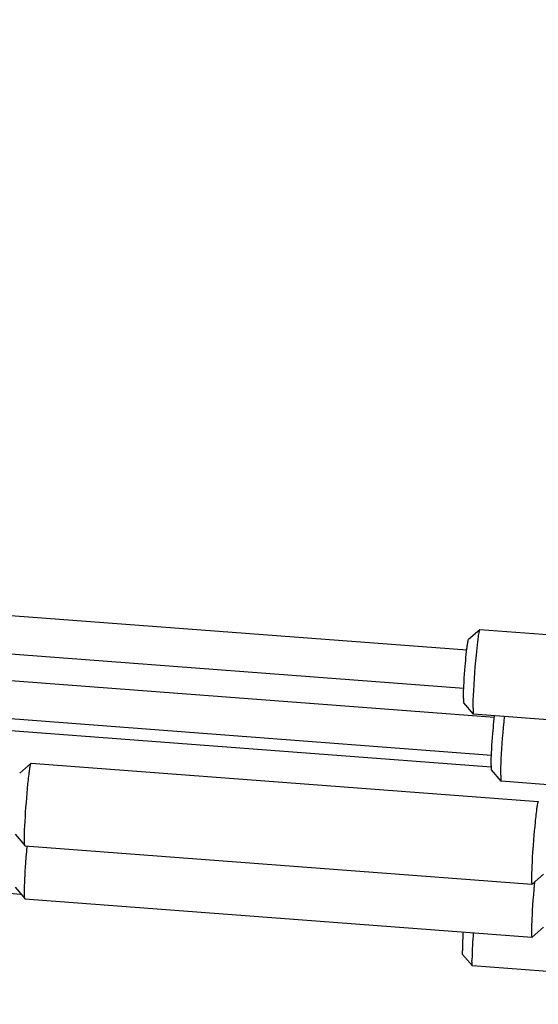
# Model space of a CAD drawing. Extents: x 0 to 1189, y 0 to 841.
# Tile 45 of 80: x 350 to 369, y 108 to 146. Entities that reach past the tile are written whole.
import ezdxf

# ---------------------------------------------------------------- set-up
doc = ezdxf.new("R2010")
doc.units = 0
doc.header["$LTSCALE"] = 65.395
doc.layers.get('0').update_dxf_attribs({"linetype": 'CONTINUOUS'})
doc.layers.add('mg_3dsla_BL7', color=7, linetype='CONTINUOUS')
doc.styles.get("Standard").update_dxf_attribs({"font": 'txt', "width": 0.8})
doc.dimstyles.get("Standard").update_dxf_attribs({"dimtxt": 3, "dimasz": 3, "dimexe": 2, "dimexo": 0, "dimtad": 1, "dimtxsty": 'STANDARD', "dimblk": '_ARROW_FILLED', "dimblk1": '_ARROW_FILLED', "dimblk2": '_ARROW_FILLED', "dimcen": 0.09, "dimazin": 3, "dimtol": 1, "dimtp": 0.01, "dimtm": 0.01, "dimtfac": 1, "dimtofl": 0, "dimtmove": 0, "dimatfit": 3, "dimtolj": 1})

# ---------------------------------------------------------------- blocks, each defined once
blk = doc.blocks.new('_ARROW_FILLED')
at = {"color": 0, "linetype": 'BYBLOCK'}
blk.add_solid([(0, 0), (-1, 0.167), (-1, -0.167)], dxfattribs=at)
blk = doc.blocks.new('MG_3DSLA_BL7', base_point=(357.138, 132.906))
at = {"layer": 'mg_3dsla_BL7', "color": 2, "linetype": 'CONTINUOUS'}
for p, q in [((333.128, 124.375), (366.557, 121.842)), ((333.02, 122.939), (366.443, 120.407)), ((367.052, 122.606), (366.624, 122.238)), ((367.029, 122.54), (367.031, 122.546)), ((386.182, 121.158), (367.055, 122.608)), ((334.172, 121.845), (367.601, 119.312)), ((334.063, 120.409), (367.487, 117.877)), ((331.413, 120.167), (367.475, 117.434)), ((366.81, 119.418), (366.442, 119.847)), ((385.94, 117.967), (366.813, 119.417)), ((349.694, 117.199), (350.122, 117.567)), ((350.098, 117.491), (350.099, 117.499)), ((350.122, 117.567), (350.125, 117.568)), ((350.125, 117.568), (369.252, 116.119)), ((367.854, 116.888), (367.486, 117.317)), ((386.984, 115.437), (367.857, 116.886)), ((349.519, 114.888), (349.886, 114.459)), ((349.889, 114.457), (369.016, 113.008)), ((333.036, 113.897), (349.739, 112.631)), ((369.447, 113.378), (369.019, 113.009)), ((369.002, 113.078), (369.002, 113.07)), ((369.016, 113.008), (369.019, 113.009)), ((349.519, 112.888), (349.886, 112.459)), ((349.889, 112.457), (369.016, 111.008)), ((369.447, 111.378), (369.019, 111.009)), ((369.002, 111.078), (369.002, 111.07)), ((369.016, 111.008), (369.019, 111.009)), ((366.39, 110.478), (366.39, 110.504)), ((366.77, 109.922), (366.402, 110.35)), ((366.754, 110.096), (366.754, 110.127)), ((385.899, 108.471), (366.772, 109.92))]:
    blk.add_line(p, q, dxfattribs=at)
for points in [[(366.794, 119.644), (366.795, 119.74), (366.798, 119.837), (366.801, 119.934), (366.809, 120.123), (366.818, 120.313), (366.831, 120.537), (366.846, 120.761), (366.862, 120.985), (366.879, 121.209), (366.898, 121.43), (366.918, 121.651), (366.931, 121.781), (366.944, 121.911), (366.958, 122.041), (366.97, 122.142), (366.983, 122.244), (366.996, 122.345), (367.003, 122.394), (367.011, 122.443), (367.019, 122.491), (367.029, 122.54)], [(367.031, 122.546), (367.032, 122.553), (367.033, 122.556), (367.034, 122.559), (367.035, 122.563), (367.035, 122.566), (367.036, 122.569), (367.037, 122.573), (367.038, 122.576), (367.039, 122.579), (367.04, 122.582), (367.041, 122.585), (367.042, 122.587), (367.043, 122.589), (367.043, 122.591), (367.044, 122.593), (367.045, 122.595), (367.046, 122.597), (367.047, 122.599), (367.047, 122.6), (367.047, 122.6), (367.048, 122.601), (367.048, 122.602), (367.048, 122.603), (367.049, 122.603), (367.049, 122.604), (367.05, 122.605), (367.05, 122.605), (367.051, 122.606), (367.052, 122.606)], [(367.052, 122.606), (367.052, 122.606), (367.052, 122.606), (367.052, 122.606), (367.052, 122.606), (367.052, 122.607), (367.052, 122.607), (367.052, 122.607), (367.052, 122.607), (367.052, 122.607), (367.052, 122.607), (367.052, 122.607), (367.052, 122.607), (367.053, 122.607), (367.053, 122.607), (367.053, 122.607), (367.053, 122.607), (367.053, 122.607), (367.053, 122.607), (367.053, 122.607), (367.053, 122.607), (367.053, 122.607), (367.053, 122.607), (367.053, 122.607), (367.054, 122.607), (367.054, 122.607), (367.054, 122.607), (367.054, 122.607), (367.054, 122.607), (367.054, 122.607), (367.054, 122.607), (367.054, 122.608), (367.054, 122.608), (367.054, 122.608), (367.054, 122.608), (367.054, 122.608), (367.054, 122.608), (367.055, 122.608), (367.055, 122.608)], [(366.446, 120.479), (366.455, 120.629), (366.464, 120.778), (366.474, 120.927), (366.485, 121.076), (366.497, 121.226), (366.507, 121.338), (366.517, 121.45), (366.527, 121.562), (366.538, 121.675), (366.55, 121.787), (366.563, 121.899)], [(366.563, 121.899), (366.568, 121.933), (366.572, 121.968), (366.577, 122.002), (366.581, 122.037), (366.584, 122.058), (366.587, 122.079), (366.591, 122.099), (366.594, 122.12), (366.598, 122.141), (366.6, 122.154), (366.602, 122.167), (366.605, 122.18), (366.607, 122.187), (366.608, 122.195), (366.61, 122.202), (366.612, 122.209), (366.613, 122.214), (366.615, 122.219), (366.616, 122.224), (366.618, 122.228), (366.619, 122.23), (366.619, 122.231), (366.62, 122.233), (366.621, 122.234), (366.622, 122.236), (366.622, 122.237), (366.624, 122.238)], [(366.431, 120.016), (366.431, 120.047), (366.431, 120.078), (366.432, 120.108), (366.433, 120.161), (366.435, 120.214), (366.437, 120.267), (366.439, 120.32), (366.441, 120.373), (366.444, 120.426), (366.446, 120.479)], [(366.431, 120.016), (366.431, 119.999), (366.431, 119.982), (366.431, 119.965), (366.431, 119.948), (366.432, 119.933)], [(366.432, 119.933), (366.432, 119.926), (366.432, 119.919), (366.433, 119.911), (366.433, 119.904), (366.434, 119.897), (366.434, 119.891), (366.435, 119.886), (366.435, 119.88), (366.436, 119.875), (366.436, 119.869), (366.437, 119.862)], [(366.437, 119.862), (366.438, 119.86), (366.438, 119.859), (366.438, 119.858), (366.438, 119.856), (366.439, 119.855), (366.439, 119.854), (366.439, 119.853), (366.44, 119.851), (366.44, 119.85), (366.441, 119.849), (366.442, 119.848), (366.442, 119.847)], [(366.794, 119.644), (366.794, 119.621), (366.794, 119.599), (366.795, 119.576), (366.795, 119.553), (366.796, 119.534)], [(366.796, 119.534), (366.796, 119.524), (366.796, 119.514), (366.797, 119.504), (366.797, 119.495), (366.798, 119.485), (366.799, 119.477), (366.799, 119.47), (366.8, 119.463), (366.801, 119.455), (366.802, 119.447), (366.803, 119.438)], [(366.803, 119.438), (366.804, 119.436), (366.804, 119.434), (366.804, 119.433), (366.804, 119.431), (366.805, 119.429), (366.805, 119.427), (366.806, 119.426), (366.806, 119.424), (366.807, 119.423), (366.808, 119.421), (366.809, 119.42), (366.81, 119.418)], [(366.81, 119.418), (366.81, 119.418), (366.81, 119.418), (366.81, 119.418), (366.81, 119.418), (366.81, 119.418), (366.81, 119.418), (366.81, 119.418), (366.811, 119.418), (366.811, 119.418), (366.811, 119.418), (366.811, 119.418), (366.811, 119.418), (366.811, 119.418), (366.811, 119.417), (366.811, 119.417), (366.811, 119.417), (366.811, 119.417), (366.811, 119.417), (366.811, 119.417), (366.811, 119.417), (366.812, 119.417), (366.812, 119.417), (366.812, 119.417), (366.812, 119.417), (366.812, 119.417), (366.812, 119.417), (366.812, 119.417), (366.812, 119.417), (366.812, 119.417), (366.812, 119.417), (366.812, 119.417), (366.812, 119.417), (366.812, 119.417), (366.813, 119.417), (366.813, 119.417), (366.813, 119.417), (366.813, 119.417), (366.813, 119.417)], [(367.49, 117.949), (367.499, 118.097), (367.508, 118.244), (367.518, 118.392), (367.529, 118.54), (367.541, 118.687), (367.55, 118.799), (367.56, 118.911), (367.57, 119.022), (367.581, 119.134), (367.593, 119.245), (367.606, 119.357)], [(367.838, 117.114), (367.839, 117.22), (367.842, 117.326), (367.846, 117.432), (367.85, 117.538), (367.859, 117.728), (367.87, 117.919), (367.882, 118.109), (367.895, 118.313), (367.91, 118.516), (367.926, 118.719), (367.944, 118.922), (367.962, 119.125), (367.982, 119.328)], [(367.475, 117.486), (367.475, 117.517), (367.475, 117.547), (367.476, 117.578), (367.477, 117.631), (367.479, 117.684), (367.481, 117.737), (367.483, 117.79), (367.485, 117.843), (367.488, 117.896), (367.49, 117.949)], [(350.007, 116.793), (350.014, 116.864), (350.022, 116.936), (350.03, 117.007), (350.038, 117.079), (350.047, 117.15), (350.056, 117.221), (350.061, 117.261), (350.066, 117.3), (350.072, 117.34), (350.078, 117.379), (350.081, 117.401), (350.085, 117.424), (350.089, 117.446), (350.093, 117.469), (350.098, 117.491)], [(350.099, 117.499), (350.101, 117.506), (350.102, 117.51), (350.103, 117.514), (350.104, 117.518), (350.105, 117.521), (350.106, 117.525), (350.106, 117.529), (350.108, 117.533), (350.109, 117.536), (350.11, 117.54), (350.111, 117.544), (350.112, 117.546), (350.112, 117.548), (350.113, 117.55), (350.114, 117.552), (350.115, 117.555), (350.116, 117.557), (350.117, 117.559), (350.117, 117.56), (350.117, 117.561), (350.118, 117.561), (350.118, 117.562), (350.119, 117.563), (350.119, 117.564), (350.12, 117.564), (350.12, 117.565), (350.121, 117.566), (350.121, 117.566), (350.122, 117.567)], [(367.475, 117.486), (367.475, 117.469), (367.475, 117.452), (367.475, 117.435), (367.475, 117.418), (367.476, 117.403)], [(367.476, 117.403), (367.476, 117.396), (367.476, 117.388), (367.477, 117.381), (367.477, 117.374), (367.477, 117.367), (367.478, 117.361), (367.479, 117.356), (367.479, 117.35), (367.48, 117.344), (367.48, 117.339), (367.481, 117.331)], [(367.481, 117.331), (367.482, 117.33), (367.482, 117.329), (367.482, 117.327), (367.482, 117.326), (367.483, 117.325), (367.483, 117.324), (367.483, 117.322), (367.484, 117.321), (367.484, 117.32), (367.485, 117.319), (367.486, 117.318), (367.486, 117.317)], [(367.838, 117.114), (367.838, 117.091), (367.838, 117.068), (367.839, 117.046), (367.839, 117.023), (367.84, 117.003)], [(349.879, 114.485), (349.875, 114.513), (349.873, 114.541), (349.872, 114.569), (349.872, 114.597), (349.871, 114.693), (349.873, 114.789), (349.875, 114.876), (349.877, 114.963), (349.881, 115.051), (349.888, 115.209), (349.896, 115.366), (349.907, 115.543), (349.918, 115.719), (349.931, 115.904), (349.945, 116.088), (349.959, 116.264), (349.974, 116.441), (349.99, 116.617), (350.007, 116.793)], [(367.84, 117.003), (367.84, 116.994), (367.84, 116.984), (367.841, 116.974), (367.841, 116.964), (367.842, 116.955), (367.843, 116.947), (367.843, 116.94), (367.844, 116.932), (367.845, 116.925), (367.846, 116.917), (367.847, 116.908)], [(367.847, 116.908), (367.847, 116.906), (367.848, 116.904), (367.848, 116.902), (367.848, 116.901), (367.849, 116.899), (367.849, 116.897), (367.85, 116.896), (367.85, 116.894), (367.851, 116.892), (367.852, 116.891), (367.853, 116.89), (367.854, 116.888)], [(367.854, 116.888), (367.854, 116.888), (367.854, 116.888), (367.854, 116.888), (367.854, 116.888), (367.854, 116.888), (367.854, 116.888), (367.854, 116.888), (367.855, 116.888), (367.855, 116.888), (367.855, 116.887), (367.855, 116.887), (367.855, 116.887), (367.855, 116.887), (367.855, 116.887), (367.855, 116.887), (367.855, 116.887), (367.855, 116.887), (367.855, 116.887), (367.855, 116.887), (367.855, 116.887), (367.856, 116.887), (367.856, 116.887), (367.856, 116.887), (367.856, 116.887), (367.856, 116.887), (367.856, 116.887), (367.856, 116.887), (367.856, 116.887), (367.856, 116.887), (367.856, 116.887), (367.856, 116.887), (367.856, 116.887), (367.856, 116.887), (367.857, 116.886), (367.857, 116.886), (367.857, 116.886), (367.857, 116.886), (367.857, 116.886)], [(369.225, 116.042), (369.22, 116.02), (369.216, 115.997), (369.212, 115.975), (369.208, 115.952), (369.205, 115.93), (369.199, 115.89), (369.193, 115.851), (369.188, 115.812), (369.183, 115.772), (369.174, 115.701), (369.165, 115.63), (369.157, 115.558), (369.149, 115.487), (369.141, 115.415), (369.134, 115.344)], [(369.252, 116.119), (369.252, 116.119), (369.251, 116.119), (369.251, 116.119), (369.25, 116.119), (369.25, 116.119), (369.249, 116.118), (369.249, 116.118), (369.249, 116.118), (369.248, 116.117), (369.248, 116.117), (369.248, 116.117), (369.247, 116.116), (369.247, 116.116), (369.247, 116.115), (369.246, 116.115), (369.246, 116.115), (369.245, 116.113), (369.245, 116.112), (369.244, 116.111), (369.244, 116.11), (369.243, 116.109), (369.243, 116.108), (369.242, 116.107), (369.242, 116.106), (369.241, 116.105), (369.241, 116.103), (369.24, 116.102), (369.24, 116.101), (369.24, 116.1), (369.239, 116.097), (369.238, 116.094), (369.237, 116.091), (369.236, 116.088), (369.235, 116.085), (369.234, 116.082), (369.233, 116.079), (369.233, 116.076), (369.231, 116.072), (369.23, 116.067), (369.229, 116.063), (369.228, 116.059), (369.227, 116.055), (369.227, 116.05), (369.225, 116.042)], [(369.255, 116.117), (369.255, 116.117), (369.255, 116.118), (369.255, 116.118), (369.255, 116.118), (369.254, 116.118), (369.254, 116.118), (369.254, 116.118), (369.254, 116.118), (369.254, 116.118), (369.254, 116.118), (369.254, 116.118), (369.254, 116.118), (369.254, 116.118), (369.254, 116.118), (369.254, 116.118), (369.254, 116.118), (369.254, 116.119), (369.254, 116.119), (369.253, 116.119), (369.253, 116.119), (369.253, 116.119), (369.253, 116.119), (369.253, 116.119), (369.253, 116.119), (369.253, 116.119), (369.253, 116.119), (369.253, 116.119), (369.253, 116.119), (369.253, 116.119), (369.253, 116.119), (369.253, 116.119), (369.252, 116.119), (369.252, 116.119), (369.252, 116.119), (369.252, 116.119), (369.252, 116.119), (369.252, 116.119), (369.252, 116.119)], [(369.134, 115.344), (369.118, 115.178), (369.103, 115.013), (369.089, 114.848), (369.075, 114.682), (369.058, 114.454), (369.042, 114.226), (369.028, 113.998), (369.019, 113.844), (369.012, 113.689), (369.006, 113.557), (369.002, 113.425), (368.999, 113.321), (368.998, 113.218), (368.998, 113.171), (368.999, 113.124), (369.002, 113.078)], [(349.879, 112.485), (349.876, 112.508), (349.874, 112.531), (349.873, 112.555), (349.872, 112.578), (349.872, 112.63), (349.871, 112.682), (349.872, 112.734), (349.873, 112.804), (349.875, 112.874), (349.877, 112.945), (349.882, 113.073), (349.888, 113.202), (349.895, 113.348), (349.904, 113.494), (349.914, 113.652), (349.924, 113.809), (349.94, 114.023), (349.957, 114.237), (349.975, 114.451)], [(349.886, 114.459), (349.886, 114.459), (349.886, 114.46), (349.886, 114.46), (349.885, 114.461), (349.885, 114.461), (349.885, 114.461), (349.885, 114.462), (349.884, 114.462), (349.884, 114.463), (349.884, 114.463), (349.884, 114.464), (349.884, 114.464), (349.883, 114.465), (349.883, 114.465), (349.883, 114.466), (349.883, 114.466), (349.883, 114.467), (349.883, 114.467), (349.882, 114.467), (349.882, 114.468), (349.882, 114.469), (349.882, 114.471), (349.881, 114.472), (349.881, 114.474), (349.881, 114.475), (349.88, 114.476), (349.88, 114.478), (349.88, 114.479), (349.88, 114.481), (349.879, 114.482), (349.879, 114.483), (349.879, 114.485)], [(349.889, 114.457), (349.889, 114.457), (349.889, 114.457), (349.889, 114.457), (349.889, 114.457), (349.889, 114.457), (349.889, 114.457), (349.889, 114.457), (349.889, 114.457), (349.889, 114.457), (349.889, 114.457), (349.888, 114.457), (349.888, 114.457), (349.888, 114.457), (349.888, 114.457), (349.888, 114.458), (349.888, 114.458), (349.888, 114.458), (349.888, 114.458), (349.888, 114.458), (349.888, 114.458), (349.888, 114.458), (349.888, 114.458), (349.888, 114.458), (349.887, 114.458), (349.887, 114.458), (349.887, 114.458), (349.887, 114.458), (349.887, 114.458), (349.887, 114.458), (349.887, 114.458), (349.887, 114.458), (349.887, 114.458), (349.887, 114.459), (349.887, 114.459), (349.887, 114.459), (349.887, 114.459), (349.887, 114.459), (349.886, 114.459)], [(369.102, 113.002), (369.085, 112.803), (369.069, 112.603), (369.054, 112.403), (369.041, 112.212), (369.029, 112.02), (369.018, 111.829), (369.013, 111.712), (369.007, 111.596), (369.003, 111.48), (369, 111.364), (368.999, 111.279), (368.998, 111.195), (368.999, 111.156), (369, 111.117), (369.002, 111.078)], [(369.002, 113.07), (369.002, 113.067), (369.003, 113.063), (369.003, 113.059), (369.003, 113.055), (369.004, 113.052), (369.004, 113.048), (369.005, 113.045), (369.005, 113.041), (369.005, 113.038), (369.006, 113.035), (369.006, 113.032), (369.007, 113.029), (369.008, 113.026), (369.008, 113.025), (369.008, 113.024), (369.008, 113.023), (369.008, 113.022), (369.009, 113.021), (369.009, 113.02), (369.009, 113.019), (369.009, 113.018), (369.01, 113.017), (369.01, 113.016), (369.011, 113.015), (369.011, 113.014), (369.012, 113.013), (369.012, 113.012), (369.012, 113.012), (369.012, 113.011), (369.012, 113.011), (369.013, 113.011), (369.013, 113.01), (369.013, 113.01), (369.013, 113.01), (369.014, 113.009), (369.014, 113.009), (369.014, 113.009), (369.015, 113.008), (369.015, 113.008), (369.015, 113.008), (369.016, 113.008), (369.016, 113.008)], [(349.886, 112.459), (349.886, 112.459), (349.886, 112.46), (349.886, 112.46), (349.885, 112.461), (349.885, 112.461), (349.885, 112.461), (349.885, 112.462), (349.884, 112.462), (349.884, 112.463), (349.884, 112.463), (349.884, 112.464), (349.884, 112.464), (349.883, 112.465), (349.883, 112.465), (349.883, 112.466), (349.883, 112.466), (349.883, 112.467), (349.883, 112.467), (349.882, 112.467), (349.882, 112.468), (349.882, 112.469), (349.882, 112.471), (349.881, 112.472), (349.881, 112.474), (349.881, 112.475), (349.88, 112.476), (349.88, 112.478), (349.88, 112.479), (349.88, 112.481), (349.879, 112.482), (349.879, 112.483), (349.879, 112.485)], [(349.889, 112.457), (349.889, 112.457), (349.889, 112.457), (349.889, 112.457), (349.889, 112.457), (349.889, 112.457), (349.889, 112.457), (349.889, 112.457), (349.889, 112.457), (349.889, 112.457), (349.889, 112.457), (349.888, 112.457), (349.888, 112.457), (349.888, 112.457), (349.888, 112.457), (349.888, 112.458), (349.888, 112.458), (349.888, 112.458), (349.888, 112.458), (349.888, 112.458), (349.888, 112.458), (349.888, 112.458), (349.888, 112.458), (349.888, 112.458), (349.887, 112.458), (349.887, 112.458), (349.887, 112.458), (349.887, 112.458), (349.887, 112.458), (349.887, 112.458), (349.887, 112.458), (349.887, 112.458), (349.887, 112.458), (349.887, 112.459), (349.887, 112.459), (349.887, 112.459), (349.887, 112.459), (349.887, 112.459), (349.886, 112.459)], [(366.419, 111.205), (366.414, 111.124), (366.409, 111.043), (366.405, 110.962), (366.401, 110.881), (366.397, 110.8), (366.396, 110.758), (366.394, 110.716), (366.393, 110.674), (366.392, 110.631), (366.391, 110.589), (366.39, 110.547), (366.39, 110.504)], [(366.799, 111.176), (366.792, 111.055), (366.784, 110.933), (366.777, 110.812), (366.771, 110.691), (366.765, 110.569), (366.763, 110.506), (366.76, 110.443), (366.758, 110.38), (366.756, 110.317), (366.755, 110.253), (366.754, 110.19), (366.754, 110.127)], [(369.002, 111.07), (369.002, 111.067), (369.003, 111.063), (369.003, 111.059), (369.003, 111.055), (369.004, 111.052), (369.004, 111.048), (369.005, 111.045), (369.005, 111.041), (369.005, 111.038), (369.006, 111.035), (369.006, 111.032), (369.007, 111.029), (369.008, 111.026), (369.008, 111.025), (369.008, 111.024), (369.008, 111.023), (369.008, 111.022), (369.009, 111.021), (369.009, 111.02), (369.009, 111.019), (369.009, 111.018), (369.01, 111.017), (369.01, 111.016), (369.011, 111.015), (369.011, 111.014), (369.012, 111.013), (369.012, 111.012), (369.012, 111.012), (369.012, 111.011), (369.012, 111.011), (369.013, 111.011), (369.013, 111.01), (369.013, 111.01), (369.013, 111.01), (369.014, 111.009), (369.014, 111.009), (369.014, 111.009), (369.015, 111.008), (369.015, 111.008), (369.015, 111.008), (369.016, 111.008), (369.016, 111.008)], [(366.402, 110.35), (366.401, 110.352), (366.4, 110.353), (366.4, 110.354), (366.399, 110.356), (366.399, 110.357), (366.398, 110.359), (366.398, 110.361), (366.397, 110.362), (366.397, 110.364), (366.397, 110.365), (366.397, 110.367), (366.396, 110.369), (366.396, 110.374), (366.395, 110.378), (366.395, 110.383), (366.394, 110.388), (366.393, 110.394), (366.393, 110.401), (366.393, 110.407), (366.392, 110.414), (366.392, 110.42), (366.392, 110.427), (366.391, 110.44), (366.391, 110.453), (366.391, 110.465), (366.39, 110.478)], [(366.762, 109.949), (366.761, 109.956), (366.76, 109.962), (366.759, 109.969), (366.758, 109.976), (366.758, 109.983), (366.757, 109.99), (366.757, 109.997), (366.757, 110.004), (366.756, 110.011), (366.756, 110.018), (366.755, 110.034), (366.755, 110.049), (366.755, 110.065), (366.754, 110.08), (366.754, 110.096)], [(366.77, 109.922), (366.769, 109.922), (366.769, 109.922), (366.769, 109.923), (366.768, 109.923), (366.768, 109.924), (366.768, 109.924), (366.768, 109.925), (366.767, 109.925), (366.767, 109.926), (366.767, 109.926), (366.767, 109.927), (366.767, 109.927), (366.766, 109.928), (366.766, 109.928), (366.766, 109.929), (366.766, 109.929), (366.766, 109.93), (366.766, 109.93), (366.765, 109.931), (366.765, 109.931), (366.765, 109.933), (366.764, 109.934), (366.764, 109.935), (366.764, 109.937), (366.763, 109.938), (366.763, 109.94), (366.763, 109.941), (366.763, 109.943), (366.762, 109.944), (366.762, 109.946), (366.762, 109.947), (366.762, 109.949)], [(366.772, 109.92), (366.772, 109.92), (366.772, 109.92), (366.772, 109.92), (366.772, 109.92), (366.772, 109.92), (366.772, 109.92), (366.772, 109.92), (366.772, 109.92), (366.772, 109.92), (366.772, 109.92), (366.772, 109.92), (366.771, 109.92), (366.771, 109.92), (366.771, 109.92), (366.771, 109.92), (366.771, 109.92), (366.771, 109.92), (366.771, 109.92), (366.771, 109.92), (366.771, 109.92), (366.771, 109.92), (366.771, 109.921), (366.771, 109.921), (366.771, 109.921), (366.77, 109.921), (366.77, 109.921), (366.77, 109.921), (366.77, 109.921), (366.77, 109.921), (366.77, 109.921), (366.77, 109.921), (366.77, 109.921), (366.77, 109.921), (366.77, 109.921), (366.77, 109.921), (366.77, 109.921), (366.77, 109.922), (366.77, 109.922)]]:
    blk.add_lwpolyline(points, dxfattribs=at)
blk.add_arc((399.849, 110.281), 30.867, 174.7849, 174.9431, dxfattribs=at)
at = {"layer": 'mg_3dsla_BL7', "color": 7, "linetype": 'CONTINUOUS'}
blk.add_leader([(323.044, 125.78), (360.848, 180.714), (362.148, 180.714)], dimstyle='STANDARD', override={"dimtad": 0}, dxfattribs=at)

msp = doc.modelspace()

# ---------------------------------------------------------------- block references
at = {"layer": 'mg_3dsla_BL7'}
msp.add_blockref('MG_3DSLA_BL7', (357.138, 132.906), dxfattribs=at)

doc.saveas('drawing.dxf')
